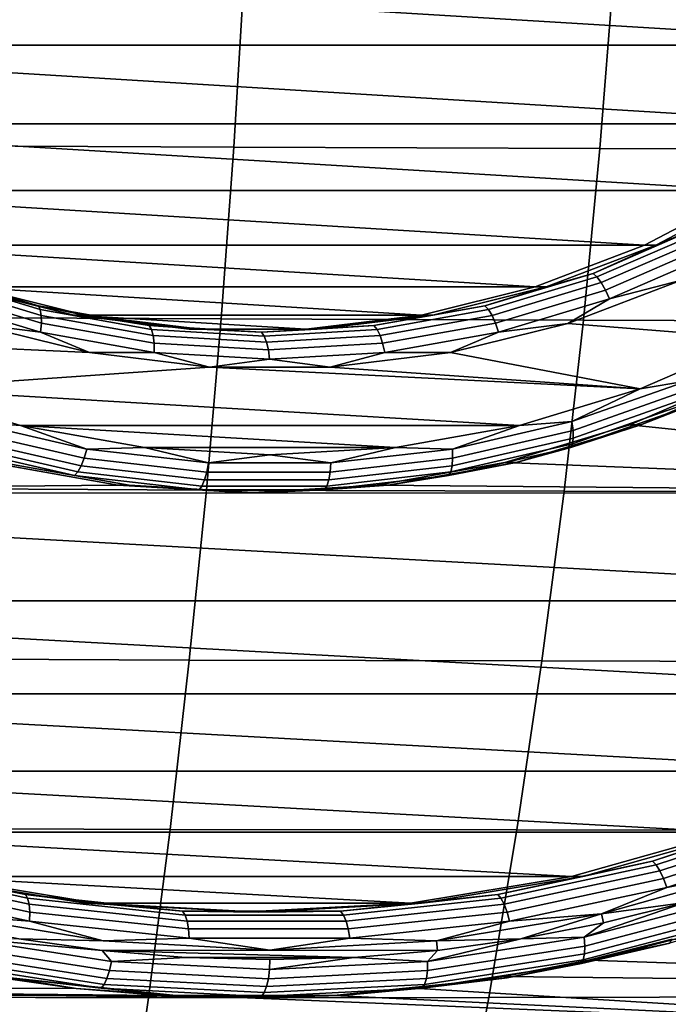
# Model space of a CAD drawing. Header units: metres. Extents: x -25 to 132, y -25 to 47.
# Tile 134 of 153: x 116.65 to 120.06, y -9.03 to -3.87. Entities that reach past the tile are written whole.
import ezdxf

# ---------------------------------------------------------------- set-up
doc = ezdxf.new("R2010")
doc.units = ezdxf.units.M
doc.layers.add('solid_12_061_031_XXX', color=7, linetype='CONTINUOUS')

msp = doc.modelspace()

# ---------------------------------------------------------------- linework, layer by layer
at = {"layer": 'solid_12_061_031_XXX'}
for points in [[(113.454247, -3.021589, 76.10994), (121.877106, -3.53605, 78.685066), (121.458328, -3.999739, 78.55703), (113.820137, -3.53605, 76.221802)], [(113.820137, -3.53605, 76.221802), (121.458328, -3.999739, 78.55703), (114.238914, -3.999739, 76.349838)], [(117.83091, -3.632126, 100.624573), (115.898399, -3.623904, 100.203697), (115.860558, -4.526732, 100.157852), (117.776527, -4.536172, 100.577675)], [(119.768143, -3.63777, 101.025909), (117.83091, -3.632126, 100.624573), (117.776527, -4.536172, 100.577675), (119.697411, -4.542395, 100.978638)], [(119.697411, -4.542395, 100.978638), (121.622757, -4.548489, 101.360474), (121.709709, -3.643312, 101.407532), (119.768143, -3.63777, 101.025909)], [(114.238914, -3.999739, 76.349838), (121.458328, -3.999739, 78.55703), (120.988533, -4.412275, 78.413399)], [(114.238914, -3.999739, 76.349838), (120.988533, -4.412275, 78.413399), (114.70871, -4.412275, 76.493462)], [(114.70871, -4.412275, 76.493462), (120.988533, -4.412275, 78.413399), (120.479088, -4.762359, 78.257645)], [(114.70871, -4.412275, 76.493462), (120.479088, -4.762359, 78.257645), (115.218147, -4.762359, 76.649216)], [(117.776527, -4.536172, 100.577675), (115.860558, -4.526732, 100.157852), (115.814484, -5.427254, 100.101967), (117.710304, -5.437318, 100.520523)], [(119.697411, -4.542395, 100.978638), (117.776527, -4.536172, 100.577675), (117.710304, -5.437318, 100.520523), (119.611237, -5.443544, 100.921036)], [(119.611237, -5.443544, 100.921036), (121.516792, -5.449626, 101.303139), (121.622757, -4.548489, 101.360474), (119.697411, -4.542395, 100.978638)], [(115.218147, -4.762359, 76.649216), (120.479088, -4.762359, 78.257645), (119.930733, -5.05053, 78.089996)], [(115.218147, -4.762359, 76.649216), (119.930733, -5.05053, 78.089996), (115.76651, -5.05053, 76.816864)], [(120.536934, -4.76314, 78.066193), (119.990349, -5.050189, 77.899086), (119.930733, -5.05053, 78.089996), (120.479088, -4.762359, 78.257645)], [(120.207062, -4.96142, 77.911423), (119.990349, -5.050189, 77.899086), (120.536934, -4.76314, 78.066193)], [(119.661469, -5.19774, 77.744621), (119.990349, -5.050189, 77.899086), (120.207062, -4.96142, 77.911423)], [(119.661469, -5.19774, 77.744621), (120.207062, -4.96142, 77.911423), (120.229469, -4.9794, 77.867767), (119.681892, -5.216576, 77.700356)], [(119.681892, -5.216576, 77.700356), (120.229469, -4.9794, 77.867767), (120.254784, -5.008039, 77.832123), (119.704063, -5.24658, 77.66375)], [(119.704063, -5.24658, 77.66375), (120.254784, -5.008039, 77.832123), (120.281288, -5.045385, 77.806946), (119.726463, -5.285704, 77.637314)], [(115.76651, -5.05053, 76.816864), (119.930733, -5.05053, 78.089996), (119.35804, -5.268334, 77.914909)], [(115.76651, -5.05053, 76.816864), (119.35804, -5.268334, 77.914909), (116.339203, -5.268334, 76.991959)], [(119.990349, -5.050189, 77.899086), (119.415588, -5.268942, 77.723366), (119.35804, -5.268334, 77.914909), (119.930733, -5.05053, 78.089996)], [(119.661469, -5.19774, 77.744621), (119.415588, -5.268942, 77.723366), (119.990349, -5.050189, 77.899086)], [(119.726463, -5.285704, 77.637314), (120.281288, -5.045385, 77.806946), (120.307175, -5.088885, 77.793938), (119.747559, -5.331276, 77.622849)], [(120.125519, -5.233405, 77.73127), (119.747559, -5.331276, 77.622849), (120.307175, -5.088885, 77.793938)], [(116.182877, -5.19774, 76.681107), (116.398605, -5.268942, 76.80098), (116.750343, -5.368695, 76.854599)], [(116.182877, -5.19774, 76.681107), (116.750343, -5.368695, 76.854599), (116.760223, -5.38815, 76.807106), (116.190697, -5.216576, 76.632988)], [(116.190697, -5.216576, 76.632988), (116.760223, -5.38815, 76.807106), (116.765587, -5.419141, 76.765373), (116.19278, -5.24658, 76.590248)], [(119.093994, -5.368695, 77.571129), (119.415588, -5.268942, 77.723366), (119.661469, -5.19774, 77.744621)], [(119.093994, -5.368695, 77.571129), (119.661469, -5.19774, 77.744621), (119.681892, -5.216576, 77.700356), (119.112366, -5.38815, 77.52623)], [(119.112366, -5.38815, 77.52623), (119.681892, -5.216576, 77.700356), (119.704063, -5.24658, 77.66375), (119.131256, -5.419141, 77.488632)], [(116.19278, -5.24658, 76.590248), (116.765587, -5.419141, 76.765373), (116.766068, -5.459552, 76.732231), (116.188995, -5.285704, 76.555801)], [(116.339203, -5.268334, 76.991959), (119.35804, -5.268334, 77.914909), (118.76075, -5.416453, 77.7323)], [(116.339203, -5.268334, 76.991959), (118.76075, -5.416453, 77.7323), (116.936493, -5.416453, 77.174568)], [(116.993759, -5.416443, 76.982941), (116.398605, -5.268942, 76.80098), (116.339203, -5.268334, 76.991959), (116.936493, -5.416453, 77.174568)], [(116.750343, -5.368695, 76.854599), (116.398605, -5.268942, 76.80098), (116.993759, -5.416443, 76.982941)], [(119.415588, -5.268942, 77.723366), (118.820427, -5.416443, 77.541405), (118.76075, -5.416453, 77.7323), (119.35804, -5.268334, 77.914909)], [(119.093994, -5.368695, 77.571129), (118.820427, -5.416443, 77.541405), (119.415588, -5.268942, 77.723366)], [(119.131256, -5.419141, 77.488632), (119.704063, -5.24658, 77.66375), (119.726463, -5.285704, 77.637314), (119.149384, -5.459552, 77.460884)], [(120.125519, -5.233405, 77.73127), (119.529633, -5.460315, 77.549095), (119.747559, -5.331276, 77.622849)], [(120.518486, -5.540388, 77.851418), (119.529633, -5.460315, 77.549095), (120.125519, -5.233405, 77.73127)], [(116.188995, -5.285704, 76.555801), (116.766068, -5.459552, 76.732231), (116.761642, -5.506623, 76.709961), (116.179596, -5.331276, 76.532013)], [(119.149384, -5.459552, 77.460884), (119.726463, -5.285704, 77.637314), (119.747559, -5.331276, 77.622849), (119.165512, -5.506623, 77.444893)], [(116.401512, -5.460315, 76.592728), (116.179596, -5.331276, 76.532013), (116.761642, -5.506623, 76.709961)], [(116.750343, -5.368695, 76.854599), (116.993759, -5.416443, 76.982941), (117.33255, -5.472136, 77.0326)], [(116.750343, -5.368695, 76.854599), (117.33255, -5.472136, 77.0326), (117.344536, -5.491966, 76.985756), (116.760223, -5.38815, 76.807106)], [(118.511795, -5.472136, 77.393127), (118.820427, -5.416443, 77.541405), (119.093994, -5.368695, 77.571129)], [(118.511795, -5.472136, 77.393127), (119.093994, -5.368695, 77.571129), (119.112366, -5.38815, 77.52623), (118.528053, -5.491966, 77.347588)], [(119.529633, -5.460315, 77.549095), (119.165512, -5.506623, 77.444893), (119.747559, -5.331276, 77.622849)], [(116.760223, -5.38815, 76.807106), (117.344536, -5.491966, 76.985756), (117.353264, -5.523554, 76.945038), (116.765587, -5.419141, 76.765373)], [(116.765587, -5.419141, 76.765373), (117.353264, -5.523554, 76.945038), (117.358131, -5.564744, 76.913246), (116.766068, -5.459552, 76.732231)], [(117.601273, -5.490695, 77.168671), (116.993759, -5.416443, 76.982941), (116.936493, -5.416453, 77.174568), (117.541664, -5.490367, 77.359589)], [(116.936493, -5.416453, 77.174568), (118.76075, -5.416453, 77.7323), (118.155579, -5.490367, 77.547279)], [(116.936493, -5.416453, 77.174568), (118.155579, -5.490367, 77.547279), (117.541664, -5.490367, 77.359589)], [(117.33255, -5.472136, 77.0326), (116.993759, -5.416443, 76.982941), (117.601273, -5.490695, 77.168671)], [(118.820427, -5.416443, 77.541405), (118.212921, -5.490695, 77.355675), (118.155579, -5.490367, 77.547279), (118.76075, -5.416453, 77.7323)], [(118.511795, -5.472136, 77.393127), (118.212921, -5.490695, 77.355675), (118.820427, -5.416443, 77.541405)], [(118.528053, -5.491966, 77.347588), (119.112366, -5.38815, 77.52623), (119.131256, -5.419141, 77.488632), (118.543579, -5.523554, 77.30896)], [(118.543579, -5.523554, 77.30896), (119.131256, -5.419141, 77.488632), (119.149384, -5.459552, 77.460884), (118.557327, -5.564744, 77.279877)], [(115.412651, -5.540388, 76.290405), (116.401512, -5.460315, 76.592728), (117.018562, -5.613317, 76.78138)], [(117.710304, -5.437318, 100.520523), (115.814484, -5.427254, 100.101967), (115.760262, -6.324947, 100.036087), (117.632301, -6.33491, 100.453171)], [(117.018562, -5.613317, 76.78138), (116.401512, -5.460315, 76.592728), (116.761642, -5.506623, 76.709961)], [(116.766068, -5.459552, 76.732231), (117.358131, -5.564744, 76.913246), (117.35881, -5.612721, 76.892532), (116.761642, -5.506623, 76.709961)], [(117.33255, -5.472136, 77.0326), (117.601273, -5.490695, 77.168671), (117.922173, -5.506761, 77.21286)], [(117.33255, -5.472136, 77.0326), (117.922173, -5.506761, 77.21286), (117.936295, -5.526716, 77.166672), (117.344536, -5.491966, 76.985756)], [(119.611237, -5.443544, 100.921036), (117.710304, -5.437318, 100.520523), (117.632301, -6.33491, 100.453171), (119.50972, -6.340442, 100.853157)], [(117.922173, -5.506761, 77.21286), (118.212921, -5.490695, 77.355675), (118.511795, -5.472136, 77.393127)], [(117.922173, -5.506761, 77.21286), (118.511795, -5.472136, 77.393127), (118.528053, -5.491966, 77.347588), (117.936295, -5.526716, 77.166672)], [(118.557327, -5.564744, 77.279877), (119.149384, -5.459552, 77.460884), (119.165512, -5.506623, 77.444893), (118.568344, -5.612721, 77.262321)], [(119.529633, -5.460315, 77.549095), (118.912575, -5.613317, 77.360443), (119.165512, -5.506623, 77.444893)], [(119.908943, -5.804549, 77.665062), (118.912575, -5.613317, 77.360443), (119.529633, -5.460315, 77.549095), (120.518486, -5.540388, 77.851418)], [(119.50972, -6.340442, 100.853157), (121.391937, -6.345835, 101.235588), (121.516792, -5.449626, 101.303139), (119.611237, -5.443544, 100.921036)], [(117.018562, -5.613317, 76.78138), (116.761642, -5.506623, 76.709961), (117.35881, -5.612721, 76.892532)], [(117.344536, -5.491966, 76.985756), (117.936295, -5.526716, 77.166672), (117.948425, -5.558505, 77.126999), (117.353264, -5.523554, 76.945038)], [(117.353264, -5.523554, 76.945038), (117.948425, -5.558505, 77.126999), (117.957726, -5.599955, 77.096558), (117.358131, -5.564744, 76.913246)], [(118.212921, -5.490695, 77.355675), (117.601273, -5.490695, 77.168671), (117.541664, -5.490367, 77.359589), (118.155579, -5.490367, 77.547279)], [(117.922173, -5.506761, 77.21286), (117.601273, -5.490695, 77.168671), (118.212921, -5.490695, 77.355675)], [(117.936295, -5.526716, 77.166672), (118.528053, -5.491966, 77.347588), (118.543579, -5.523554, 77.30896), (117.948425, -5.558505, 77.126999)], [(117.948425, -5.558505, 77.126999), (118.543579, -5.523554, 77.30896), (118.557327, -5.564744, 77.279877), (117.957726, -5.599955, 77.096558)], [(118.912575, -5.613317, 77.360443), (118.568344, -5.612721, 77.262321), (119.165512, -5.506623, 77.444893)], [(116.022202, -5.804549, 76.476761), (115.412651, -5.540388, 76.290405), (117.018562, -5.613317, 76.78138), (117.648453, -5.690346, 76.973961)], [(117.358131, -5.564744, 76.913246), (117.957726, -5.599955, 77.096558), (117.963577, -5.648236, 77.077431), (117.35881, -5.612721, 76.892532)], [(117.957726, -5.599955, 77.096558), (118.557327, -5.564744, 77.279877), (118.568344, -5.612721, 77.262321), (117.963577, -5.648236, 77.077431)], [(120.15873, -5.761106, 77.748497), (119.908943, -5.804549, 77.665062), (120.518486, -5.540388, 77.851418)], [(117.648453, -5.690346, 76.973961), (117.018562, -5.613317, 76.78138), (117.35881, -5.612721, 76.892532)], [(117.648453, -5.690346, 76.973961), (117.35881, -5.612721, 76.892532), (117.963577, -5.648236, 77.077431)], [(118.282684, -5.690346, 77.167862), (117.963577, -5.648236, 77.077431), (118.568344, -5.612721, 77.262321)], [(118.912575, -5.613317, 77.360443), (118.282684, -5.690346, 77.167862), (118.568344, -5.612721, 77.262321)], [(119.908943, -5.804549, 77.665062), (118.282684, -5.690346, 77.167862), (118.912575, -5.613317, 77.360443)], [(118.282684, -5.690346, 77.167862), (117.648453, -5.690346, 76.973961), (117.963577, -5.648236, 77.077431)], [(116.497948, -6.190437, 77.040489), (117.168259, -6.310009, 77.245422), (112.377541, -6.353888, 75.780754), (111.772644, -5.720809, 75.595818)], [(119.274887, -5.995661, 77.471207), (116.022202, -5.804549, 76.476761), (117.648453, -5.690346, 76.973961), (119.908943, -5.804549, 77.665062)], [(119.908943, -5.804549, 77.665062), (117.648453, -5.690346, 76.973961), (118.282684, -5.690346, 77.167862)], [(120.482368, -5.721196, 78.258652), (119.85524, -5.993218, 78.066917), (119.912727, -5.993659, 77.875351), (120.54187, -5.721152, 78.067703)], [(119.85524, -5.993218, 78.066917), (120.482368, -5.721196, 78.258652), (123.319702, -6.353888, 79.126114)], [(120.54187, -5.721152, 78.067703), (119.912727, -5.993659, 77.875351), (120.167496, -5.892672, 77.899117)], [(120.15873, -5.761106, 77.748497), (119.550194, -5.975514, 77.562447), (119.908943, -5.804549, 77.665062)], [(120.169991, -5.805978, 77.772804), (119.556717, -6.022057, 77.585312), (119.550194, -5.975514, 77.562447), (120.15873, -5.761106, 77.748497)], [(116.022202, -5.804549, 76.476761), (119.274887, -5.995661, 77.471207), (116.65625, -5.995661, 76.670616)], [(116.376991, -5.975514, 76.5923), (116.022202, -5.804549, 76.476761), (116.65625, -5.995661, 76.670616)], [(119.550194, -5.975514, 77.562447), (119.274887, -5.995661, 77.471207), (119.908943, -5.804549, 77.665062)], [(120.175385, -5.844515, 77.807693), (119.558037, -6.062027, 77.61895), (119.556717, -6.022057, 77.585312), (120.169991, -5.805978, 77.772804)], [(120.167496, -5.892672, 77.899117), (119.545059, -6.111976, 77.708817), (119.554062, -6.092699, 77.661079), (120.17453, -5.874086, 77.850777)], [(120.17453, -5.874086, 77.850777), (119.554062, -6.092699, 77.661079), (119.558037, -6.062027, 77.61895), (120.175385, -5.844515, 77.807693)], [(119.912727, -5.993659, 77.875351), (119.545059, -6.111976, 77.708817), (120.167496, -5.892672, 77.899117)], [(116.990822, -6.167531, 76.800835), (116.358803, -6.022057, 76.607613), (116.376991, -5.975514, 76.5923), (117.004135, -6.119865, 76.784042)], [(117.004135, -6.119865, 76.784042), (116.376991, -5.975514, 76.5923), (116.65625, -5.995661, 76.670616)], [(119.550194, -5.975514, 77.562447), (118.923058, -6.119865, 77.370712), (119.274887, -5.995661, 77.471207)], [(119.556717, -6.022057, 77.585312), (118.92469, -6.167531, 77.392082), (118.923058, -6.119865, 77.370712), (119.550194, -5.975514, 77.562447)], [(119.199295, -6.190437, 77.866371), (119.85524, -5.993218, 78.066917), (123.319702, -6.353888, 79.126114)], [(119.85524, -5.993218, 78.066917), (119.199295, -6.190437, 77.866371), (119.258362, -6.190792, 77.675293), (119.912727, -5.993659, 77.875351)], [(119.912727, -5.993659, 77.875351), (119.258362, -6.190792, 77.675293), (119.545059, -6.111976, 77.708817)], [(116.975113, -6.208468, 76.829277), (116.338898, -6.062027, 76.634766), (116.358803, -6.022057, 76.607613), (116.990822, -6.167531, 76.800835)], [(116.65625, -5.995661, 76.670616), (119.274887, -5.995661, 77.471207), (118.624352, -6.111295, 77.272324)], [(116.65625, -5.995661, 76.670616), (118.624352, -6.111295, 77.272324), (117.306786, -6.111295, 76.869499)], [(117.004135, -6.119865, 76.784042), (116.65625, -5.995661, 76.670616), (117.306786, -6.111295, 76.869499)], [(118.923058, -6.119865, 77.370712), (118.624352, -6.111295, 77.272324), (119.274887, -5.995661, 77.471207)], [(119.558037, -6.062027, 77.61895), (118.921814, -6.208468, 77.424446), (118.92469, -6.167531, 77.392082), (119.556717, -6.022057, 77.585312)], [(116.940857, -6.259624, 76.912636), (116.2994, -6.111976, 76.716522), (116.318634, -6.092699, 76.671913), (116.958069, -6.239881, 76.867409)], [(116.958069, -6.239881, 76.867409), (116.318634, -6.092699, 76.671913), (116.338898, -6.062027, 76.634766), (116.975113, -6.208468, 76.829277)], [(119.545059, -6.111976, 77.708817), (118.903603, -6.259624, 77.512703), (118.914627, -6.239881, 77.465584), (119.554062, -6.092699, 77.661079)], [(119.554062, -6.092699, 77.661079), (118.914627, -6.239881, 77.465584), (118.921814, -6.208468, 77.424446), (119.558037, -6.062027, 77.61895)], [(116.555832, -6.190792, 76.849045), (116.2994, -6.111976, 76.716522), (116.940857, -6.259624, 76.912636)], [(117.634186, -6.240698, 76.997536), (116.990822, -6.167531, 76.800835), (117.004135, -6.119865, 76.784042), (117.642517, -6.192466, 76.97921)], [(117.642517, -6.192466, 76.97921), (117.004135, -6.119865, 76.784042), (117.306786, -6.111295, 76.869499)], [(117.306786, -6.111295, 76.869499), (118.624352, -6.111295, 77.272324), (117.965569, -6.149998, 77.070908)], [(117.642517, -6.192466, 76.97921), (117.306786, -6.111295, 76.869499), (117.965569, -6.149998, 77.070908)], [(118.284668, -6.192466, 77.175537), (117.642517, -6.192466, 76.97921), (117.965569, -6.149998, 77.070908)], [(118.284668, -6.192466, 77.175537), (117.965569, -6.149998, 77.070908), (118.624352, -6.111295, 77.272324)], [(118.92469, -6.167531, 77.392082), (118.281334, -6.240698, 77.195389), (118.284668, -6.192466, 77.175537), (118.923058, -6.119865, 77.370712)], [(118.923058, -6.119865, 77.370712), (118.284668, -6.192466, 77.175537), (118.624352, -6.111295, 77.272324)], [(119.258362, -6.190792, 77.675293), (118.903603, -6.259624, 77.512703), (119.545059, -6.111976, 77.708817)], [(117.168259, -6.310009, 77.245422), (116.497948, -6.190437, 77.040489), (116.555832, -6.190792, 76.849045), (117.227188, -6.310072, 77.054306)], [(117.227188, -6.310072, 77.054306), (116.555832, -6.190792, 76.849045), (116.940857, -6.259624, 76.912636)], [(117.622742, -6.282121, 77.027275), (116.975113, -6.208468, 76.829277), (116.990822, -6.167531, 76.800835), (117.634186, -6.240698, 76.997536)], [(118.281334, -6.240698, 77.195389), (117.634186, -6.240698, 76.997536), (117.642517, -6.192466, 76.97921), (118.284668, -6.192466, 77.175537)], [(118.921814, -6.208468, 77.424446), (118.274185, -6.282121, 77.22644), (118.281334, -6.240698, 77.195389), (118.92469, -6.167531, 77.392082)], [(118.528984, -6.310009, 77.661438), (119.199295, -6.190437, 77.866371), (123.319702, -6.353888, 79.126114)], [(119.199295, -6.190437, 77.866371), (118.528984, -6.310009, 77.661438), (118.587006, -6.310072, 77.470039), (119.258362, -6.190792, 77.675293)], [(119.258362, -6.190792, 77.675293), (118.587006, -6.310072, 77.470039), (118.903603, -6.259624, 77.512703)], [(117.593819, -6.333882, 77.112267), (116.940857, -6.259624, 76.912636), (116.958069, -6.239881, 76.867409), (117.608971, -6.313905, 77.066406)], [(117.608971, -6.313905, 77.066406), (116.958069, -6.239881, 76.867409), (116.975113, -6.208468, 76.829277), (117.622742, -6.282121, 77.027275)], [(118.274185, -6.282121, 77.22644), (117.622742, -6.282121, 77.027275), (117.634186, -6.240698, 76.997536), (118.281334, -6.240698, 77.195389)], [(118.903603, -6.259624, 77.512703), (118.250641, -6.333882, 77.313072), (118.263718, -6.313905, 77.266586), (118.914627, -6.239881, 77.465584)], [(118.914627, -6.239881, 77.465584), (118.263718, -6.313905, 77.266586), (118.274185, -6.282121, 77.22644), (118.921814, -6.208468, 77.424446)], [(117.227188, -6.310072, 77.054306), (116.940857, -6.259624, 76.912636), (117.593819, -6.333882, 77.112267)], [(118.263718, -6.313905, 77.266586), (117.608971, -6.313905, 77.066406), (117.622742, -6.282121, 77.027275), (118.274185, -6.282121, 77.22644)], [(118.587006, -6.310072, 77.470039), (118.250641, -6.333882, 77.313072), (118.903603, -6.259624, 77.512703)], [(117.168259, -6.310009, 77.245422), (117.848618, -6.349495, 77.45343), (112.377541, -6.353888, 75.780754)], [(117.848618, -6.349495, 77.45343), (123.319702, -6.353888, 79.126114), (122.654373, -6.916784, 78.922699), (112.377541, -6.353888, 75.780754)], [(112.377541, -6.353888, 75.780754), (122.654373, -6.916784, 78.922699), (113.04287, -6.916784, 75.984169)], [(117.632301, -6.33491, 100.453171), (115.760262, -6.324947, 100.036087), (115.697929, -7.219288, 99.960258), (117.54261, -7.228297, 100.375671)], [(117.848618, -6.349495, 77.45343), (117.168259, -6.310009, 77.245422), (117.227188, -6.310072, 77.054306), (117.907097, -6.35, 77.262169)], [(117.907097, -6.35, 77.262169), (117.227188, -6.310072, 77.054306), (117.593819, -6.333882, 77.112267)], [(119.50972, -6.340442, 100.853157), (117.632301, -6.33491, 100.453171), (117.54261, -7.228297, 100.375671), (119.39296, -7.232314, 100.77507)], [(118.250641, -6.333882, 77.313072), (117.593819, -6.333882, 77.112267), (117.608971, -6.313905, 77.066406), (118.263718, -6.313905, 77.266586)], [(117.907097, -6.35, 77.262169), (117.593819, -6.333882, 77.112267), (118.250641, -6.333882, 77.313072)], [(117.848618, -6.349495, 77.45343), (118.528984, -6.310009, 77.661438), (123.319702, -6.353888, 79.126114)], [(118.528984, -6.310009, 77.661438), (117.848618, -6.349495, 77.45343), (117.907097, -6.35, 77.262169), (118.587006, -6.310072, 77.470039)], [(118.587006, -6.310072, 77.470039), (117.907097, -6.35, 77.262169), (118.250641, -6.333882, 77.313072)], [(119.39296, -7.232314, 100.77507), (121.248329, -7.236224, 101.157883), (121.391937, -6.345835, 101.235588), (119.50972, -6.340442, 100.853157)], [(113.04287, -6.916784, 75.984169), (122.654373, -6.916784, 78.922699), (121.936821, -7.404517, 78.703323)], [(113.04287, -6.916784, 75.984169), (121.936821, -7.404517, 78.703323), (113.760422, -7.404517, 76.203545)], [(117.54261, -7.228297, 100.375671), (115.697929, -7.219288, 99.960258), (115.627556, -8.109755, 99.874527), (117.441307, -8.116823, 100.288078)], [(119.39296, -7.232314, 100.77507), (117.54261, -7.228297, 100.375671), (117.441307, -8.116823, 100.288078), (119.261063, -8.118385, 100.686836)], [(119.261063, -8.118385, 100.686836), (121.086075, -8.119905, 101.070091), (121.248329, -7.236224, 101.157883), (119.39296, -7.232314, 100.77507)], [(113.760422, -7.404517, 76.203545), (121.936821, -7.404517, 78.703323), (121.174118, -7.810462, 78.470139)], [(113.760422, -7.404517, 76.203545), (121.174118, -7.810462, 78.470139), (114.523125, -7.810462, 76.436729)], [(114.523125, -7.810462, 76.436729), (121.174118, -7.810462, 78.470139), (120.375267, -8.131534, 78.225906)], [(114.523125, -7.810462, 76.436729), (120.375267, -8.131534, 78.225906), (115.321976, -8.131534, 76.680962)], [(119.973228, -8.283605, 77.839935), (120.433746, -8.131534, 78.034645), (120.764122, -8.02412, 78.081734)], [(119.973228, -8.283605, 77.839935), (120.764122, -8.02412, 78.081734), (120.784874, -8.042834, 78.037567), (119.992134, -8.302923, 77.795204)], [(119.992134, -8.302923, 77.795204), (120.784874, -8.042834, 78.037567), (120.807564, -8.072643, 78.001129), (120.011879, -8.333696, 77.757866)], [(117.441307, -8.116823, 100.288078), (115.627556, -8.109755, 99.874527), (115.54921, -8.995827, 99.778946), (117.328491, -8.999845, 100.190453)], [(120.011879, -8.333696, 77.757866), (120.807564, -8.072643, 78.001129), (120.830635, -8.111513, 77.974892), (120.03112, -8.373823, 77.730461)], [(120.03112, -8.373823, 77.730461), (120.830635, -8.111513, 77.974892), (120.852516, -8.15679, 77.960663), (120.048546, -8.420564, 77.714867)], [(115.321976, -8.131534, 76.680962), (120.375267, -8.131534, 78.225906), (119.548515, -8.362786, 77.973145)], [(115.321976, -8.131534, 76.680962), (119.548515, -8.362786, 77.973145), (116.148727, -8.362786, 76.933723)], [(119.261063, -8.118385, 100.686836), (117.441307, -8.116823, 100.288078), (117.328491, -8.999845, 100.190453), (119.114136, -8.997888, 100.588524)], [(119.114136, -8.997888, 100.588524), (120.905319, -8.995996, 100.97229), (121.086075, -8.119905, 101.070091), (119.261063, -8.118385, 100.686836)], [(120.433746, -8.131534, 78.034645), (119.607063, -8.363162, 77.781906), (119.548515, -8.362786, 77.973145), (120.375267, -8.131534, 78.225906)], [(119.973228, -8.283605, 77.839935), (119.607063, -8.363162, 77.781906), (120.433746, -8.131534, 78.034645)], [(120.048546, -8.420564, 77.714867), (120.852516, -8.15679, 77.960663), (120.552238, -8.32143, 77.861732)], [(115.871117, -8.283605, 76.585793), (116.207123, -8.363162, 76.742439), (116.68306, -8.458087, 76.83403)], [(115.871117, -8.283605, 76.585793), (116.68306, -8.458087, 76.83403), (116.69429, -8.477813, 76.786949), (115.880455, -8.302923, 76.538139)], [(115.880455, -8.302923, 76.538139), (116.69429, -8.477813, 76.786949), (116.701813, -8.509234, 76.745872), (115.884964, -8.333696, 76.49614)], [(119.161285, -8.458087, 77.591698), (119.607063, -8.363162, 77.781906), (119.973228, -8.283605, 77.839935)], [(119.161285, -8.458087, 77.591698), (119.973228, -8.283605, 77.839935), (119.992134, -8.302923, 77.795204), (119.178299, -8.477813, 77.546387)], [(119.178299, -8.477813, 77.546387), (119.992134, -8.302923, 77.795204), (120.011879, -8.333696, 77.757866), (119.19503, -8.509234, 77.508125)], [(115.884964, -8.333696, 76.49614), (116.701813, -8.509234, 76.745872), (116.705116, -8.550206, 76.7136), (115.884331, -8.373823, 76.462662)], [(116.148727, -8.362786, 76.933723), (119.548515, -8.362786, 77.973145), (118.703285, -8.503162, 77.714729)], [(116.148727, -8.362786, 76.933723), (118.703285, -8.503162, 77.714729), (116.993958, -8.503162, 77.192131)], [(117.052429, -8.503162, 77.00087), (116.207123, -8.363162, 76.742439), (116.148727, -8.362786, 76.933723), (116.993958, -8.503162, 77.192131)], [(116.68306, -8.458087, 76.83403), (116.207123, -8.363162, 76.742439), (117.052429, -8.503162, 77.00087)], [(119.607063, -8.363162, 77.781906), (118.761765, -8.503162, 77.523468), (118.703285, -8.503162, 77.714729), (119.548515, -8.362786, 77.973145)], [(119.161285, -8.458087, 77.591698), (118.761765, -8.503162, 77.523468), (119.607063, -8.363162, 77.781906)], [(119.19503, -8.509234, 77.508125), (120.011879, -8.333696, 77.757866), (120.03112, -8.373823, 77.730461), (119.210335, -8.550206, 77.479523)], [(119.70591, -8.558657, 77.602989), (120.552238, -8.32143, 77.861732), (120.14444, -8.499928, 77.737061)], [(120.048546, -8.420564, 77.714867), (120.552238, -8.32143, 77.861732), (119.70591, -8.558657, 77.602989)], [(115.884331, -8.373823, 76.462662), (116.705116, -8.550206, 76.7136), (116.703979, -8.597931, 76.692329), (115.878609, -8.420564, 76.439987)], [(115.878609, -8.420564, 76.439987), (116.703979, -8.597931, 76.692329), (116.225227, -8.558657, 76.538834)], [(119.210335, -8.550206, 77.479523), (120.03112, -8.373823, 77.730461), (120.048546, -8.420564, 77.714867), (119.223175, -8.597931, 77.462524)], [(119.223175, -8.597931, 77.462524), (120.048546, -8.420564, 77.714867), (119.70591, -8.558657, 77.602989)], [(116.68306, -8.458087, 76.83403), (117.052429, -8.503162, 77.00087), (117.507713, -8.545778, 77.086151)], [(116.68306, -8.458087, 76.83403), (117.507713, -8.545778, 77.086151), (117.520874, -8.565708, 77.039665), (116.69429, -8.477813, 76.786949)], [(118.336624, -8.545778, 77.339577), (118.761765, -8.503162, 77.523468), (119.161285, -8.458087, 77.591698)], [(118.336624, -8.545778, 77.339577), (119.161285, -8.458087, 77.591698), (119.178299, -8.477813, 77.546387), (118.351715, -8.565708, 77.293678)], [(119.61499, -8.681481, 77.58226), (120.14444, -8.499928, 77.737061), (120.420792, -8.470416, 77.828613)], [(119.61499, -8.681481, 77.58226), (120.420792, -8.470416, 77.828613), (120.428368, -8.516639, 77.851799), (119.618172, -8.728855, 77.604095)], [(116.69429, -8.477813, 76.786949), (117.520874, -8.565708, 77.039665), (117.531456, -8.597456, 76.999519), (116.701813, -8.509234, 76.745872)], [(116.701813, -8.509234, 76.745872), (117.531456, -8.597456, 76.999519), (117.538757, -8.638852, 76.968468), (116.705116, -8.550206, 76.7136)], [(116.993958, -8.503162, 77.192131), (118.703285, -8.503162, 77.714729), (117.848618, -8.549616, 77.45343)], [(117.907097, -8.55, 77.262169), (117.052429, -8.503162, 77.00087), (116.993958, -8.503162, 77.192131), (117.848618, -8.549616, 77.45343)], [(117.507713, -8.545778, 77.086151), (117.052429, -8.503162, 77.00087), (117.907097, -8.55, 77.262169)], [(118.761765, -8.503162, 77.523468), (117.907097, -8.55, 77.262169), (117.848618, -8.549616, 77.45343), (118.703285, -8.503162, 77.714729)], [(118.336624, -8.545778, 77.339577), (117.907097, -8.55, 77.262169), (118.761765, -8.503162, 77.523468)], [(118.351715, -8.565708, 77.293678), (119.178299, -8.477813, 77.546387), (119.19503, -8.509234, 77.508125), (118.365387, -8.597456, 77.254478)], [(118.365387, -8.597456, 77.254478), (119.19503, -8.509234, 77.508125), (119.210335, -8.550206, 77.479523), (118.376701, -8.638852, 77.224655)], [(119.61499, -8.681481, 77.58226), (119.715858, -8.607564, 77.606026), (120.14444, -8.499928, 77.737061)], [(119.618172, -8.728855, 77.604095), (120.428368, -8.516639, 77.851799), (120.430588, -8.556335, 77.885719), (119.616615, -8.769542, 77.636864)], [(119.70591, -8.558657, 77.602989), (120.14444, -8.499928, 77.737061), (119.715858, -8.607564, 77.606026)], [(116.225227, -8.558657, 76.538834), (117.090622, -8.702034, 76.803413), (116.648659, -8.691584, 76.668289), (116.215286, -8.607564, 76.535797)], [(116.703979, -8.597931, 76.692329), (117.090622, -8.702034, 76.803413), (116.225227, -8.558657, 76.538834)], [(116.705116, -8.550206, 76.7136), (117.538757, -8.638852, 76.968468), (117.542267, -8.687072, 76.948624), (116.703979, -8.597931, 76.692329)], [(117.507713, -8.545778, 77.086151), (117.907097, -8.55, 77.262169), (118.336624, -8.545778, 77.339577)], [(117.507713, -8.545778, 77.086151), (118.336624, -8.545778, 77.339577), (118.351715, -8.565708, 77.293678), (117.520874, -8.565708, 77.039665)], [(117.520874, -8.565708, 77.039665), (118.351715, -8.565708, 77.293678), (118.365387, -8.597456, 77.254478), (117.531456, -8.597456, 76.999519)], [(118.376701, -8.638852, 77.224655), (119.210335, -8.550206, 77.479523), (119.223175, -8.597931, 77.462524), (118.384888, -8.687072, 77.206238)], [(118.840515, -8.702034, 77.338409), (119.70591, -8.558657, 77.602989), (119.282486, -8.691584, 77.473534)], [(119.223175, -8.597931, 77.462524), (119.70591, -8.558657, 77.602989), (118.840515, -8.702034, 77.338409)], [(119.70591, -8.558657, 77.602989), (119.715858, -8.607564, 77.606026), (119.282486, -8.691584, 77.473534)], [(119.616615, -8.769542, 77.636864), (120.430588, -8.556335, 77.885719), (120.427307, -8.586797, 77.928062), (119.610435, -8.800762, 77.678314)], [(116.703979, -8.597931, 76.692329), (117.542267, -8.687072, 76.948624), (117.090622, -8.702034, 76.803413)], [(117.531456, -8.597456, 76.999519), (118.365387, -8.597456, 77.254478), (118.376701, -8.638852, 77.224655), (117.538757, -8.638852, 76.968468)], [(118.384888, -8.687072, 77.206238), (119.223175, -8.597931, 77.462524), (118.840515, -8.702034, 77.338409)], [(119.61499, -8.681481, 77.58226), (119.282486, -8.691584, 77.473534), (119.715858, -8.607564, 77.606026)], [(119.610435, -8.800762, 77.678314), (120.427307, -8.586797, 77.928062), (120.418747, -8.605942, 77.975929), (119.600052, -8.820384, 77.725632)], [(120.0644, -8.712694, 77.921722), (119.600052, -8.820384, 77.725632), (120.418747, -8.605942, 77.975929)], [(116.312195, -8.681481, 76.572495), (117.133896, -8.808939, 76.823715), (117.123535, -8.857009, 76.841415), (116.297348, -8.728855, 76.588821)], [(116.312195, -8.681481, 76.572495), (116.648659, -8.691584, 76.668289), (117.085625, -8.75176, 76.801888)], [(116.312195, -8.681481, 76.572495), (117.085625, -8.75176, 76.801888), (117.133896, -8.808939, 76.823715)], [(117.538757, -8.638852, 76.968468), (118.376701, -8.638852, 77.224655), (118.384888, -8.687072, 77.206238), (117.542267, -8.687072, 76.948624)], [(118.793289, -8.808939, 77.331039), (119.61499, -8.681481, 77.58226), (119.618172, -8.728855, 77.604095), (118.791985, -8.857009, 77.351509)], [(118.793289, -8.808939, 77.331039), (119.282486, -8.691584, 77.473534), (119.61499, -8.681481, 77.58226)], [(116.297348, -8.728855, 76.588821), (117.123535, -8.857009, 76.841415), (117.110352, -8.898293, 76.870621), (116.280312, -8.769542, 76.616852)], [(117.090622, -8.702034, 76.803413), (117.965569, -8.749997, 77.070908), (117.085625, -8.75176, 76.801888), (116.648659, -8.691584, 76.668289)], [(117.542267, -8.687072, 76.948624), (117.965569, -8.749997, 77.070908), (117.090622, -8.702034, 76.803413)], [(117.542267, -8.687072, 76.948624), (118.384888, -8.687072, 77.206238), (117.965569, -8.749997, 77.070908)], [(118.384888, -8.687072, 77.206238), (118.840515, -8.702034, 77.338409), (117.965569, -8.749997, 77.070908)], [(117.965569, -8.749997, 77.070908), (118.840515, -8.702034, 77.338409), (118.845512, -8.75176, 77.339935)], [(118.791985, -8.857009, 77.351509), (119.618172, -8.728855, 77.604095), (119.616615, -8.769542, 77.636864), (118.786575, -8.898293, 77.383095)], [(118.793289, -8.808939, 77.331039), (118.845512, -8.75176, 77.339935), (119.282486, -8.691584, 77.473534)], [(118.840515, -8.702034, 77.338409), (119.282486, -8.691584, 77.473534), (118.845512, -8.75176, 77.339935)], [(119.210396, -8.896214, 77.660629), (120.0644, -8.712694, 77.921722), (119.637985, -8.802933, 78.000496), (119.193756, -8.889174, 77.864677)], [(120.0644, -8.712694, 77.921722), (119.210396, -8.896214, 77.660629), (119.600052, -8.820384, 77.725632)], [(119.637985, -8.802933, 78.000496), (120.077347, -8.692778, 78.134827), (123.56002, -8.938313, 79.199585)], [(120.0644, -8.712694, 77.921722), (120.077347, -8.692778, 78.134827), (119.637985, -8.802933, 78.000496)], [(116.280312, -8.769542, 76.616852), (117.110352, -8.898293, 76.870621), (117.095253, -8.929971, 76.909348), (116.26226, -8.800762, 76.654678)], [(117.965569, -8.749997, 77.070908), (118.845512, -8.75176, 77.339935), (118.406143, -8.78793, 77.205605), (117.085625, -8.75176, 76.801888)], [(118.406143, -8.78793, 77.205605), (117.524994, -8.78793, 76.936211), (117.085625, -8.75176, 76.801888)], [(117.133896, -8.808939, 76.823715), (117.085625, -8.75176, 76.801888), (117.524994, -8.78793, 76.936211)], [(118.793289, -8.808939, 77.331039), (118.406143, -8.78793, 77.205605), (118.845512, -8.75176, 77.339935)], [(118.786575, -8.898293, 77.383095), (119.616615, -8.769542, 77.636864), (119.610435, -8.800762, 77.678314), (118.777443, -8.929971, 77.423645)], [(116.26226, -8.800762, 76.654678), (117.095253, -8.929971, 76.909348), (117.079262, -8.949881, 76.954948), (116.244408, -8.820384, 76.699707)], [(116.603798, -8.896214, 76.863716), (116.244408, -8.820384, 76.699707), (117.079262, -8.949881, 76.954948)], [(117.133896, -8.808939, 76.823715), (117.963593, -8.851562, 77.077377), (117.957756, -8.899864, 77.096458), (117.123535, -8.857009, 76.841415)], [(117.963593, -8.851562, 77.077377), (117.133896, -8.808939, 76.823715), (117.524994, -8.78793, 76.936211), (117.965569, -8.799997, 77.070908)], [(118.406143, -8.78793, 77.205605), (117.965569, -8.799997, 77.070908), (117.524994, -8.78793, 76.936211)], [(117.963593, -8.851562, 77.077377), (118.793289, -8.808939, 77.331039), (118.791985, -8.857009, 77.351509), (117.957756, -8.899864, 77.096458)], [(117.963593, -8.851562, 77.077377), (117.965569, -8.799997, 77.070908), (118.406143, -8.78793, 77.205605)], [(117.963593, -8.851562, 77.077377), (118.406143, -8.78793, 77.205605), (118.793289, -8.808939, 77.331039)], [(118.777443, -8.929971, 77.423645), (119.610435, -8.800762, 77.678314), (119.600052, -8.820384, 77.725632), (118.765198, -8.949881, 77.47039)], [(119.210396, -8.896214, 77.660629), (118.765198, -8.949881, 77.47039), (119.600052, -8.820384, 77.725632)], [(119.193756, -8.889174, 77.864677), (119.637985, -8.802933, 78.000496), (123.56002, -8.938313, 79.199585)], [(117.123535, -8.857009, 76.841415), (117.957756, -8.899864, 77.096458), (117.948463, -8.941347, 77.126862), (117.110352, -8.898293, 76.870621)], [(117.957756, -8.899864, 77.096458), (118.791985, -8.857009, 77.351509), (118.786575, -8.898293, 77.383095), (117.948463, -8.941347, 77.126862)], [(116.503487, -8.889174, 77.042183), (116.948975, -8.950697, 77.178383), (112.137222, -8.938313, 75.707283)], [(117.848618, -8.999596, 77.45343), (123.133812, -9.220531, 79.069275), (112.563431, -9.220531, 75.837585), (112.137222, -8.938313, 75.707283)], [(117.39695, -8.987371, 77.315346), (117.848618, -8.999596, 77.45343), (112.137222, -8.938313, 75.707283)], [(116.948975, -8.950697, 77.178383), (117.39695, -8.987371, 77.315346), (112.137222, -8.938313, 75.707283)], [(116.603798, -8.896214, 76.863716), (116.948975, -8.950697, 77.178383), (116.503487, -8.889174, 77.042183)], [(117.471169, -8.988448, 77.128899), (116.948975, -8.950697, 77.178383), (116.603798, -8.896214, 76.863716)], [(117.471169, -8.988448, 77.128899), (116.603798, -8.896214, 76.863716), (117.079262, -8.949881, 76.954948)], [(117.095253, -8.929971, 76.909348), (117.936348, -8.973179, 77.166496), (117.922234, -8.993185, 77.212669), (117.079262, -8.949881, 76.954948)], [(117.110352, -8.898293, 76.870621), (117.948463, -8.941347, 77.126862), (117.936348, -8.973179, 77.166496), (117.095253, -8.929971, 76.909348)], [(117.936348, -8.973179, 77.166496), (118.777443, -8.929971, 77.423645), (118.765198, -8.949881, 77.47039), (117.922234, -8.993185, 77.212669)], [(117.948463, -8.941347, 77.126862), (118.786575, -8.898293, 77.383095), (118.777443, -8.929971, 77.423645), (117.936348, -8.973179, 77.166496)], [(119.210396, -8.896214, 77.660629), (118.748268, -8.950697, 77.728485), (118.300285, -8.987371, 77.591522)], [(119.210396, -8.896214, 77.660629), (118.300285, -8.987371, 77.591522), (118.343018, -8.988448, 77.395447)], [(119.210396, -8.896214, 77.660629), (118.343018, -8.988448, 77.395447), (118.765198, -8.949881, 77.47039)], [(119.193756, -8.889174, 77.864677), (123.56002, -8.938313, 79.199585), (123.133812, -9.220531, 79.069275), (118.748268, -8.950697, 77.728485)], [(119.210396, -8.896214, 77.660629), (119.193756, -8.889174, 77.864677), (118.748268, -8.950697, 77.728485)], [(117.471169, -8.988448, 77.128899), (117.39695, -8.987371, 77.315346), (116.948975, -8.950697, 77.178383)], [(117.471169, -8.988448, 77.128899), (117.079262, -8.949881, 76.954948), (117.922234, -8.993185, 77.212669)], [(117.471169, -8.988448, 77.128899), (117.848618, -8.999596, 77.45343), (117.39695, -8.987371, 77.315346)], [(118.343018, -8.988448, 77.395447), (117.848618, -8.999596, 77.45343), (117.471169, -8.988448, 77.128899)], [(118.343018, -8.988448, 77.395447), (117.471169, -8.988448, 77.128899), (117.922234, -8.993185, 77.212669)], [(117.848618, -8.999596, 77.45343), (118.300285, -8.987371, 77.591522), (123.133812, -9.220531, 79.069275)], [(118.343018, -8.988448, 77.395447), (118.300285, -8.987371, 77.591522), (117.848618, -8.999596, 77.45343)], [(118.343018, -8.988448, 77.395447), (117.922234, -8.993185, 77.212669), (118.765198, -8.949881, 77.47039)], [(118.300285, -8.987371, 77.591522), (118.748268, -8.950697, 77.728485), (123.133812, -9.220531, 79.069275)], [(117.328491, -8.999845, 100.190453), (115.54921, -8.995827, 99.778946), (115.463066, -9.877036, 99.673622), (117.204384, -9.876776, 100.082932)], [(119.114136, -8.997888, 100.588524), (117.328491, -8.999845, 100.190453), (117.204384, -9.876776, 100.082932), (118.952461, -9.870135, 100.48027)], [(118.952461, -9.870135, 100.48027), (120.706383, -9.863711, 100.864609), (120.905319, -8.995996, 100.97229), (119.114136, -8.997888, 100.588524)]]:
    msp.add_3dface(points, dxfattribs=at)

doc.saveas('drawing.dxf')
